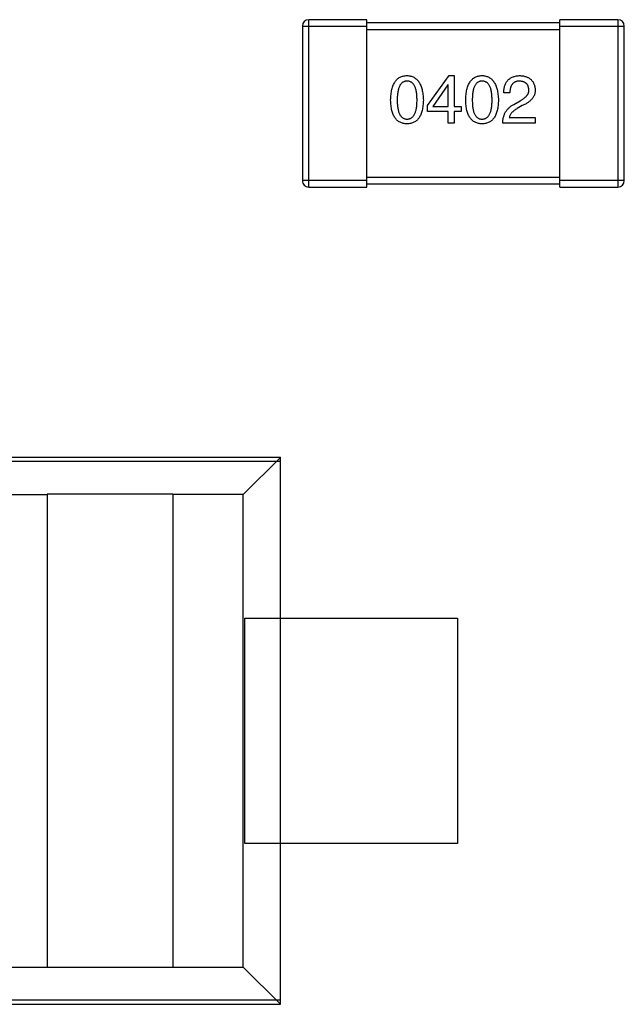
# Model space of a CAD drawing. Header units: inches. Extents: x -109 to 120, y -78 to 24.
# Tile 12 of 113: x 53.09 to 54.97, y -40.22 to -37.16. Entities that reach past the tile are written whole.
import ezdxf

# ---------------------------------------------------------------- set-up
doc = ezdxf.new("R2010")
doc.units = ezdxf.units.IN
doc.header["$LTSCALE"] = 1.21
doc.header["$MEASUREMENT"] = 0
doc.layers.add('X2_94A2_X0__-__X2_7F0E5149_X0_', color=7, linetype='CONTINUOUS')

msp = doc.modelspace()

# ---------------------------------------------------------------- linework, layer by layer
at = {"layer": 'X2_94A2_X0__-__X2_7F0E5149_X0_', "color": 6, "linetype": 'Continuous'}
for p, q in [((53.9721, -37.1766), (53.9721, -37.6566)), ((53.9721, -37.1766), (54.1721, -37.1766)), ((53.9921, -37.6766), (53.9921, -37.1566)), ((54.1721, -37.1566), (53.9921, -37.1566)), ((54.1721, -37.6766), (54.1721, -37.1566)), ((54.7721, -37.1667), (54.1721, -37.1666)), ((54.7721, -37.6767), (54.7721, -37.1567)), ((54.9521, -37.1567), (54.7721, -37.1567)), ((54.7721, -37.1767), (54.9721, -37.1767)), ((54.9521, -37.1567), (54.9521, -37.6767)), ((54.9721, -37.6567), (54.9721, -37.1767)), ((54.1721, -37.1866), (54.7721, -37.1867)), ((54.3605, -37.4238), (54.4277, -37.3304)), ((54.4244, -37.3591), (54.3777, -37.4263)), ((54.4252, -37.3591), (54.4244, -37.3591)), ((54.4252, -37.4263), (54.4252, -37.3591)), ((54.4277, -37.3304), (54.4433, -37.3304)), ((54.4433, -37.3304), (54.4433, -37.4263)), ((54.6166, -37.3837), (54.5977, -37.3837)), ((54.6289, -37.4197), (54.6485, -37.4083)), ((54.3605, -37.4418), (54.3605, -37.4238)), ((54.4252, -37.4418), (54.3605, -37.4418)), ((54.3777, -37.4263), (54.4252, -37.4263)), ((54.4252, -37.4779), (54.4252, -37.4418)), ((54.4433, -37.4263), (54.4654, -37.4263)), ((54.4433, -37.4419), (54.4433, -37.4779)), ((54.4654, -37.4419), (54.4433, -37.4419)), ((54.4654, -37.4263), (54.4654, -37.4419)), ((54.6551, -37.4238), (54.6395, -37.4328)), ((54.4433, -37.4779), (54.4252, -37.4779)), ((54.6953, -37.4779), (54.5944, -37.4779)), ((54.6149, -37.4607), (54.6953, -37.4607)), ((54.6953, -37.4607), (54.6953, -37.4779)), ((54.1721, -37.6566), (53.9721, -37.6566)), ((54.7721, -37.6467), (54.1721, -37.6466)), ((54.1721, -37.6666), (54.7721, -37.6667)), ((54.9721, -37.6567), (54.7721, -37.6567)), ((53.9921, -37.6766), (54.1721, -37.6766)), ((54.7721, -37.6767), (54.9521, -37.6767)), ((51.204, -38.5164), (53.904, -38.5165)), ((53.7885, -38.6321), (53.904, -38.5167)), ((53.9038, -40.2165), (53.904, -38.5165)), ((53.904, -38.5301), (51.204, -38.5299)), ((51.3194, -38.632), (53.1792, -38.6321)), ((53.1792, -38.6315), (53.1791, -40.101)), ((53.5702, -38.6315), (53.1792, -38.6315)), ((53.5702, -38.6315), (53.5701, -40.101)), ((53.7885, -38.6321), (53.5702, -38.6321)), ((53.7884, -40.1011), (53.7885, -38.6321)), ((53.7939, -39.7165), (53.7939, -39.0165)), ((53.7939, -39.0165), (54.4539, -39.0165)), ((54.4539, -39.0165), (54.4539, -39.7165)), ((54.4539, -39.7165), (53.7939, -39.7165)), ((51.3193, -40.1009), (53.7884, -40.1011)), ((53.7884, -40.1011), (53.9038, -40.2165)), ((51.2038, -40.2027), (53.9038, -40.2028)), ((51.2038, -40.2163), (53.9038, -40.2165))]:
    msp.add_line(p, q, dxfattribs=at)
for centre, start, end in [((53.9921, -37.1766), 89.9964, 179.9964), ((54.9521, -37.1767), 359.9964, 89.9964), ((53.9921, -37.6566), 179.9964, 269.9964), ((54.9521, -37.6567), 269.9964, 359.9964)]:
    msp.add_arc(centre, 0.02, start, end, dxfattribs=at)
for points, knots in [([(54.2464, -37.4066), (54.2465, -37.4035), (54.2467, -37.3976), (54.2474, -37.3891), (54.2485, -37.3811), (54.25, -37.3737), (54.2519, -37.3669), (54.2542, -37.3606), (54.2567, -37.3549), (54.2598, -37.3499), (54.2631, -37.3453), (54.2669, -37.3414), (54.271, -37.3381), (54.2755, -37.3353), (54.2804, -37.3332), (54.2857, -37.3316), (54.2913, -37.3306), (54.2952, -37.3305), (54.2972, -37.3304)], [0, 0, 0, 0, 0.088823, 0.172287, 0.250296, 0.323438, 0.392244, 0.456221, 0.516635, 0.573871, 0.628, 0.680335, 0.731489, 0.782557, 0.834044, 0.886738, 0.942089, 1, 1, 1, 1]), ([(54.2972, -37.3476), (54.296, -37.3476), (54.2936, -37.3477), (54.2901, -37.3484), (54.2868, -37.3496), (54.2838, -37.3512), (54.2811, -37.3533), (54.2786, -37.3559), (54.2763, -37.3589), (54.2743, -37.3624), (54.2726, -37.3663), (54.271, -37.3707), (54.2698, -37.3756), (54.2686, -37.3809), (54.2679, -37.3867), (54.2673, -37.3929), (54.2669, -37.3996), (54.2669, -37.4042), (54.2669, -37.4066)], [0, 0, 0, 0, 0.049764, 0.097007, 0.143217, 0.188577, 0.235116, 0.282997, 0.333719, 0.387776, 0.445989, 0.508679, 0.576563, 0.649481, 0.728235, 0.812722, 0.903548, 1, 1, 1, 1]), ([(54.2972, -37.3304), (54.2991, -37.3305), (54.303, -37.3307), (54.3085, -37.3318), (54.3137, -37.3334), (54.3185, -37.3356), (54.323, -37.3384), (54.3271, -37.3418), (54.3308, -37.3458), (54.3342, -37.3503), (54.3372, -37.3553), (54.3398, -37.361), (54.3421, -37.3672), (54.344, -37.374), (54.3455, -37.3813), (54.3468, -37.3892), (54.3476, -37.3977), (54.3479, -37.4036), (54.348, -37.4066)], [0, 0, 0, 0, 0.057415, 0.112361, 0.16496, 0.216437, 0.267441, 0.318839, 0.371478, 0.426325, 0.483626, 0.544235, 0.608673, 0.677374, 0.750405, 0.828394, 0.911525, 1, 1, 1, 1]), ([(54.3283, -37.4066), (54.3283, -37.4042), (54.3283, -37.3996), (54.3279, -37.3929), (54.3273, -37.3867), (54.3265, -37.3809), (54.3254, -37.3756), (54.3241, -37.3707), (54.3225, -37.3663), (54.3207, -37.3624), (54.3186, -37.3589), (54.3163, -37.3559), (54.3137, -37.3533), (54.3109, -37.3512), (54.3078, -37.3496), (54.3045, -37.3484), (54.3009, -37.3477), (54.2984, -37.3476), (54.2972, -37.3476)], [0, 0, 0, 0, 0.095719, 0.185854, 0.269738, 0.347952, 0.420315, 0.487894, 0.550245, 0.608186, 0.662454, 0.713283, 0.761375, 0.808209, 0.854301, 0.901312, 0.949396, 1, 1, 1, 1]), ([(54.4795, -37.4066), (54.4796, -37.4036), (54.4798, -37.3976), (54.4806, -37.3891), (54.4817, -37.3811), (54.4832, -37.3737), (54.485, -37.3669), (54.4873, -37.3606), (54.4899, -37.355), (54.4929, -37.3499), (54.4963, -37.3453), (54.5, -37.3414), (54.5042, -37.3381), (54.5087, -37.3353), (54.5136, -37.3332), (54.5188, -37.3316), (54.5245, -37.3306), (54.5283, -37.3305), (54.5303, -37.3304)], [0, 0, 0, 0, 0.088823, 0.172287, 0.250296, 0.323438, 0.392244, 0.456221, 0.516635, 0.573871, 0.628, 0.680335, 0.731489, 0.782557, 0.834044, 0.886738, 0.942089, 1, 1, 1, 1]), ([(54.5303, -37.3476), (54.5291, -37.3476), (54.5267, -37.3477), (54.5232, -37.3484), (54.52, -37.3496), (54.517, -37.3512), (54.5143, -37.3533), (54.5117, -37.3559), (54.5095, -37.3589), (54.5075, -37.3624), (54.5057, -37.3663), (54.5041, -37.3707), (54.5029, -37.3756), (54.5018, -37.3809), (54.501, -37.3867), (54.5004, -37.3929), (54.5001, -37.3996), (54.5, -37.4042), (54.5, -37.4066)], [0, 0, 0, 0, 0.049764, 0.097007, 0.143217, 0.188577, 0.235116, 0.282997, 0.333719, 0.387776, 0.445989, 0.508679, 0.576563, 0.649481, 0.728235, 0.812722, 0.903548, 1, 1, 1, 1]), ([(54.5303, -37.3304), (54.5323, -37.3305), (54.5361, -37.3307), (54.5417, -37.3318), (54.5468, -37.3335), (54.5517, -37.3356), (54.5562, -37.3384), (54.5603, -37.3418), (54.564, -37.3458), (54.5673, -37.3503), (54.5704, -37.3554), (54.573, -37.361), (54.5753, -37.3672), (54.5772, -37.374), (54.5787, -37.3814), (54.5799, -37.3893), (54.5808, -37.3977), (54.581, -37.4036), (54.5811, -37.4066)], [0, 0, 0, 0, 0.057415, 0.112361, 0.16496, 0.216437, 0.267441, 0.318839, 0.371478, 0.426325, 0.483626, 0.544235, 0.608673, 0.677374, 0.750405, 0.828394, 0.911525, 1, 1, 1, 1]), ([(54.5615, -37.4066), (54.5615, -37.4042), (54.5614, -37.3996), (54.561, -37.3929), (54.5605, -37.3867), (54.5596, -37.3809), (54.5585, -37.3756), (54.5572, -37.3707), (54.5556, -37.3663), (54.5538, -37.3624), (54.5517, -37.3589), (54.5494, -37.3559), (54.5468, -37.3533), (54.544, -37.3512), (54.5409, -37.3496), (54.5376, -37.3484), (54.534, -37.3477), (54.5316, -37.3476), (54.5303, -37.3476)], [0, 0, 0, 0, 0.095719, 0.185854, 0.269738, 0.347952, 0.420315, 0.487894, 0.550245, 0.608186, 0.662454, 0.713283, 0.761375, 0.808209, 0.854301, 0.901312, 0.949396, 1, 1, 1, 1]), ([(54.5977, -37.3837), (54.5978, -37.3816), (54.5979, -37.3775), (54.5986, -37.3716), (54.5997, -37.3661), (54.6011, -37.361), (54.6029, -37.3563), (54.6052, -37.352), (54.6078, -37.348), (54.6108, -37.3445), (54.6142, -37.3413), (54.618, -37.3386), (54.6221, -37.3362), (54.6267, -37.3342), (54.6316, -37.3326), (54.6369, -37.3315), (54.6426, -37.3307), (54.6465, -37.3305), (54.6485, -37.3304)], [0, 0, 0, 0, 0.074935, 0.145873, 0.212498, 0.27598, 0.33603, 0.394042, 0.450372, 0.505546, 0.560812, 0.616481, 0.673265, 0.732328, 0.7938, 0.858943, 0.92718, 1, 1, 1, 1]), ([(54.6461, -37.3476), (54.6449, -37.3476), (54.6427, -37.3477), (54.6394, -37.3481), (54.6363, -37.3488), (54.6335, -37.3498), (54.6309, -37.3511), (54.6285, -37.3526), (54.6263, -37.3545), (54.6243, -37.3566), (54.6226, -37.359), (54.621, -37.3617), (54.6198, -37.3647), (54.6187, -37.3679), (54.6178, -37.3715), (54.6172, -37.3753), (54.6167, -37.3794), (54.6166, -37.3822), (54.6166, -37.3837)], [0, 0, 0, 0, 0.065945, 0.127767, 0.186553, 0.242898, 0.297728, 0.351599, 0.404854, 0.459191, 0.515338, 0.573322, 0.634405, 0.698538, 0.767039, 0.84022, 0.917406, 1, 1, 1, 1]), ([(54.6756, -37.3738), (54.6755, -37.3728), (54.6753, -37.3708), (54.6748, -37.3679), (54.6741, -37.3652), (54.6732, -37.3627), (54.6721, -37.3603), (54.6707, -37.3582), (54.6692, -37.3563), (54.6674, -37.3545), (54.6655, -37.353), (54.6633, -37.3516), (54.6609, -37.3505), (54.6584, -37.3495), (54.6556, -37.3488), (54.6526, -37.3481), (54.6494, -37.3478), (54.6472, -37.3477), (54.6461, -37.3476)], [0, 0, 0, 0, 0.069456, 0.136175, 0.198596, 0.258993, 0.316838, 0.37342, 0.428889, 0.48454, 0.540119, 0.597644, 0.65702, 0.718534, 0.783117, 0.851564, 0.923888, 1, 1, 1, 1]), ([(54.6485, -37.3304), (54.6503, -37.3305), (54.6538, -37.3308), (54.6589, -37.3315), (54.6636, -37.3326), (54.668, -37.334), (54.6721, -37.3357), (54.6759, -37.3377), (54.6793, -37.34), (54.6824, -37.3426), (54.6852, -37.3456), (54.6876, -37.3488), (54.6897, -37.3524), (54.6915, -37.3562), (54.693, -37.3604), (54.6941, -37.3649), (54.6949, -37.3697), (54.6951, -37.373), (54.6953, -37.3747)], [0, 0, 0, 0, 0.074847, 0.14558, 0.212628, 0.276599, 0.337792, 0.396608, 0.453638, 0.509854, 0.565589, 0.621545, 0.678777, 0.737222, 0.798388, 0.862259, 0.929312, 1, 1, 1, 1]), ([(54.6485, -37.4083), (54.6497, -37.4076), (54.652, -37.4065), (54.6552, -37.4046), (54.6582, -37.4026), (54.661, -37.4006), (54.6635, -37.3986), (54.6658, -37.3966), (54.6679, -37.3945), (54.6696, -37.3923), (54.6712, -37.3902), (54.6726, -37.3879), (54.6737, -37.3857), (54.6746, -37.3834), (54.6752, -37.381), (54.6756, -37.3787), (54.6757, -37.3763), (54.6756, -37.3746), (54.6756, -37.3738)], [0, 0, 0, 0, 0.084365, 0.165386, 0.24176, 0.314729, 0.38433, 0.449952, 0.513164, 0.5734, 0.630824, 0.68644, 0.740136, 0.792605, 0.844515, 0.896112, 0.947763, 1, 1, 1, 1]), ([(54.6953, -37.3747), (54.6953, -37.3759), (54.6954, -37.3784), (54.6951, -37.382), (54.6944, -37.3856), (54.6935, -37.3891), (54.6921, -37.3925), (54.6904, -37.3958), (54.6884, -37.3991), (54.686, -37.4022), (54.6834, -37.4052), (54.6803, -37.4082), (54.677, -37.411), (54.6733, -37.4138), (54.6692, -37.4164), (54.6648, -37.419), (54.6601, -37.4215), (54.6568, -37.423), (54.6551, -37.4238)], [0, 0, 0, 0, 0.055083, 0.109453, 0.162685, 0.21614, 0.26961, 0.324284, 0.380202, 0.437433, 0.497084, 0.559152, 0.624288, 0.692446, 0.763862, 0.838743, 0.917269, 1, 1, 1, 1]), ([(54.2972, -37.4804), (54.2952, -37.4803), (54.2913, -37.4801), (54.2857, -37.4792), (54.2804, -37.4776), (54.2755, -37.4756), (54.271, -37.4729), (54.2669, -37.4697), (54.2631, -37.4659), (54.2598, -37.4615), (54.2567, -37.4566), (54.2542, -37.4511), (54.2519, -37.445), (54.25, -37.4384), (54.2485, -37.4313), (54.2474, -37.4235), (54.2467, -37.4153), (54.2465, -37.4095), (54.2464, -37.4066)], [0, 0, 0, 0, 0.059135, 0.115606, 0.169241, 0.221578, 0.273261, 0.324749, 0.377329, 0.431642, 0.488541, 0.548597, 0.612232, 0.680174, 0.752504, 0.829777, 0.912307, 1, 1, 1, 1]), ([(54.2669, -37.4066), (54.2669, -37.409), (54.2669, -37.4136), (54.2673, -37.4203), (54.2678, -37.4265), (54.2686, -37.4323), (54.2698, -37.4376), (54.271, -37.4425), (54.2725, -37.4469), (54.2743, -37.4508), (54.2763, -37.4543), (54.2786, -37.4573), (54.2811, -37.4599), (54.2839, -37.462), (54.2868, -37.4636), (54.2901, -37.4648), (54.2936, -37.4655), (54.2959, -37.4656), (54.2972, -37.4656)], [0, 0, 0, 0, 0.096457, 0.187288, 0.27178, 0.350132, 0.423455, 0.491343, 0.554037, 0.612253, 0.666313, 0.717038, 0.764921, 0.811214, 0.856775, 0.902988, 0.950234, 1, 1, 1, 1]), ([(54.2972, -37.4656), (54.2984, -37.4655), (54.3009, -37.4654), (54.3045, -37.4646), (54.3078, -37.4634), (54.3109, -37.4617), (54.3137, -37.4596), (54.3162, -37.4569), (54.3186, -37.4539), (54.3206, -37.4504), (54.3225, -37.4465), (54.324, -37.4421), (54.3254, -37.4373), (54.3265, -37.432), (54.3273, -37.4263), (54.3279, -37.4201), (54.3283, -37.4135), (54.3283, -37.4089), (54.3283, -37.4066)], [0, 0, 0, 0, 0.050879, 0.099377, 0.146973, 0.193618, 0.240619, 0.289461, 0.34047, 0.395283, 0.453059, 0.515633, 0.582666, 0.655287, 0.732971, 0.815933, 0.905166, 1, 1, 1, 1]), ([(54.348, -37.4066), (54.3479, -37.4095), (54.3477, -37.4153), (54.3469, -37.4236), (54.3458, -37.4313), (54.3443, -37.4384), (54.3424, -37.445), (54.3402, -37.4511), (54.3376, -37.4566), (54.3346, -37.4615), (54.3312, -37.4659), (54.3275, -37.4697), (54.3233, -37.4729), (54.3188, -37.4756), (54.3139, -37.4776), (54.3087, -37.4792), (54.303, -37.4801), (54.2992, -37.4803), (54.2972, -37.4804)], [0, 0, 0, 0, 0.08769, 0.170218, 0.24749, 0.319818, 0.387758, 0.451391, 0.511445, 0.568185, 0.622681, 0.67526, 0.726746, 0.778428, 0.830764, 0.884397, 0.940866, 1, 1, 1, 1]), ([(54.5303, -37.4804), (54.5283, -37.4803), (54.5245, -37.4801), (54.5188, -37.4792), (54.5136, -37.4776), (54.5087, -37.4756), (54.5042, -37.4729), (54.5, -37.4697), (54.4963, -37.4659), (54.4929, -37.4615), (54.4899, -37.4566), (54.4873, -37.4511), (54.4851, -37.4451), (54.4832, -37.4384), (54.4817, -37.4313), (54.4806, -37.4236), (54.4798, -37.4153), (54.4796, -37.4096), (54.4795, -37.4066)], [0, 0, 0, 0, 0.059135, 0.115606, 0.169241, 0.221578, 0.273261, 0.324749, 0.377329, 0.431642, 0.488541, 0.548597, 0.612232, 0.680174, 0.752504, 0.829777, 0.912307, 1, 1, 1, 1]), ([(54.5, -37.4066), (54.5, -37.409), (54.5001, -37.4136), (54.5004, -37.4203), (54.501, -37.4265), (54.5018, -37.4323), (54.5029, -37.4376), (54.5041, -37.4425), (54.5057, -37.4469), (54.5075, -37.4508), (54.5095, -37.4543), (54.5117, -37.4573), (54.5142, -37.4599), (54.517, -37.462), (54.52, -37.4637), (54.5232, -37.4648), (54.5267, -37.4655), (54.5291, -37.4656), (54.5303, -37.4656)], [0, 0, 0, 0, 0.096457, 0.187288, 0.27178, 0.350132, 0.423455, 0.491343, 0.554037, 0.612253, 0.666313, 0.717038, 0.764921, 0.811214, 0.856775, 0.902988, 0.950234, 1, 1, 1, 1]), ([(54.5303, -37.4656), (54.5316, -37.4655), (54.534, -37.4654), (54.5376, -37.4646), (54.5409, -37.4634), (54.544, -37.4617), (54.5468, -37.4596), (54.5494, -37.457), (54.5517, -37.4539), (54.5538, -37.4504), (54.5556, -37.4465), (54.5572, -37.4421), (54.5585, -37.4373), (54.5596, -37.432), (54.5604, -37.4263), (54.561, -37.4201), (54.5614, -37.4135), (54.5615, -37.409), (54.5615, -37.4066)], [0, 0, 0, 0, 0.050879, 0.099377, 0.146973, 0.193618, 0.240619, 0.289461, 0.34047, 0.395283, 0.453059, 0.515633, 0.582666, 0.655287, 0.732971, 0.815933, 0.905166, 1, 1, 1, 1]), ([(54.5811, -37.4066), (54.581, -37.4096), (54.5808, -37.4153), (54.5801, -37.4236), (54.579, -37.4313), (54.5775, -37.4385), (54.5756, -37.4451), (54.5734, -37.4511), (54.5708, -37.4566), (54.5678, -37.4615), (54.5644, -37.4659), (54.5606, -37.4697), (54.5565, -37.4729), (54.552, -37.4756), (54.5471, -37.4776), (54.5418, -37.4792), (54.5362, -37.4801), (54.5323, -37.4803), (54.5303, -37.4804)], [0, 0, 0, 0, 0.08769, 0.170218, 0.24749, 0.319818, 0.387758, 0.451391, 0.511445, 0.568185, 0.622681, 0.67526, 0.726746, 0.778428, 0.830764, 0.884397, 0.940866, 1, 1, 1, 1]), ([(54.5944, -37.4779), (54.5945, -37.4763), (54.5946, -37.473), (54.5951, -37.4683), (54.5958, -37.4637), (54.5969, -37.4593), (54.5981, -37.455), (54.5996, -37.4509), (54.6014, -37.447), (54.6034, -37.4433), (54.6057, -37.4397), (54.6083, -37.4363), (54.611, -37.4331), (54.6141, -37.4301), (54.6174, -37.4272), (54.621, -37.4245), (54.6248, -37.422), (54.6275, -37.4205), (54.6289, -37.4197)], [0, 0, 0, 0, 0.069512, 0.136307, 0.201431, 0.265186, 0.327322, 0.388242, 0.448098, 0.507757, 0.566952, 0.626243, 0.686026, 0.745963, 0.807549, 0.869906, 0.934172, 1, 1, 1, 1]), ([(54.6395, -37.4328), (54.6378, -37.4339), (54.6344, -37.4358), (54.6298, -37.439), (54.6257, -37.4424), (54.6223, -37.4458), (54.6195, -37.4494), (54.6173, -37.453), (54.6157, -37.4568), (54.6152, -37.4594), (54.6149, -37.4607)], [0, 0, 0, 0, 0.158292, 0.304606, 0.440272, 0.565336, 0.681745, 0.791834, 0.896966, 1, 1, 1, 1])]:
    msp.add_open_spline(points, degree=3, knots=knots, dxfattribs=at)

doc.saveas('drawing.dxf')
